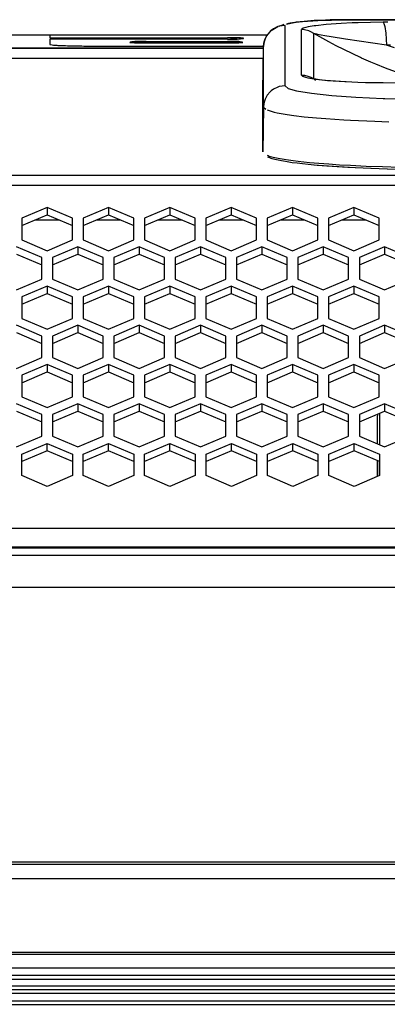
# Model space of a CAD drawing. Header units: millimetres. Extents: x -380.3 to -282.2, y 219.2 to 245.7.
# Tile 18 of 45: x -339.4 to -336, y 219.9 to 229. Entities that reach past the tile are written whole.
import ezdxf

# ---------------------------------------------------------------- set-up
doc = ezdxf.new("R2010")
doc.units = ezdxf.units.MM

# ---------------------------------------------------------------- blocks, each defined once
blk = doc.blocks.new('Abschirmblech-Elektronik__10', base_point=(-5174.83, 3371.83))
at = {"color": 1, "linetype": 'Continuous'}
for p, q in [((-5089.28, 3407.43), (-5086.04, 3407.43)), ((-5080.78, 3407.43), (-5077.54, 3407.43)), ((-5072.28, 3407.43), (-5069.04, 3407.43)), ((-5063.78, 3407.43), (-5060.54, 3407.43)), ((-5055.28, 3407.43), (-5052.04, 3407.43)), ((-5046.78, 3407.43), (-5043.54, 3407.43))]:
    blk.add_line(p, q, dxfattribs=at)
at = {"color": 7, "linetype": 'Continuous'}
for p, q in [((-5041.85, 3380.5), (-5041.93, 3380.13)), ((-5041.93, 3380.13), (-5041.93, 3376.38)), ((-5041.93, 3374.04), (-5041.93, 3371.83))]:
    blk.add_line(p, q, dxfattribs=at)
blk = doc.blocks.new('Gehaeusedeckel-oben__35', base_point=(-5589.13, 3364.68))
at = {"color": 1, "linetype": 'Continuous'}
for p, q in [((-5057.71, 3429.82), (-5579.03, 3429.82)), ((-5057.71, 3429.82), (-5579.03, 3429.82)), ((-5588.21, 3413.64), (-4349.04, 3413.64)), ((-5588.29, 3412.23), (-4348.97, 3412.23)), ((-5589.13, 3364.68), (-4348.13, 3364.68))]:
    blk.add_line(p, q, dxfattribs=at)
at = {"color": 7, "linetype": 'Continuous'}
for p, q in [((-5087.66, 3409.14), (-5091.16, 3407.65)), ((-5084.16, 3407.65), (-5087.66, 3409.14)), ((-5087.66, 3409.14), (-5087.66, 3408.12)), ((-5079.16, 3409.14), (-5082.66, 3407.65)), ((-5075.66, 3407.65), (-5079.16, 3409.14)), ((-5079.16, 3409.14), (-5079.16, 3408.12)), ((-5070.66, 3409.14), (-5074.16, 3407.65)), ((-5070.66, 3409.14), (-5070.66, 3408.12)), ((-5067.16, 3407.65), (-5070.66, 3409.14)), ((-5062.16, 3409.14), (-5065.66, 3407.65)), ((-5062.16, 3409.14), (-5062.16, 3408.12)), ((-5058.66, 3407.65), (-5062.16, 3409.14)), ((-5053.66, 3409.14), (-5057.16, 3407.65)), ((-5050.16, 3407.65), (-5053.66, 3409.14)), ((-5053.66, 3409.14), (-5053.66, 3408.12)), ((-5045.16, 3409.14), (-5048.66, 3407.65)), ((-5041.66, 3407.65), (-5045.16, 3409.14)), ((-5045.16, 3409.14), (-5045.16, 3408.12)), ((-5091.16, 3406.62), (-5087.66, 3408.12)), ((-5091.16, 3407.65), (-5091.16, 3404.65)), ((-5087.66, 3408.12), (-5084.16, 3406.62)), ((-5084.16, 3404.65), (-5084.16, 3407.65)), ((-5082.66, 3406.62), (-5079.16, 3408.12)), ((-5082.66, 3407.65), (-5082.66, 3404.65)), ((-5079.16, 3408.12), (-5075.66, 3406.62)), ((-5075.66, 3404.65), (-5075.66, 3407.65)), ((-5074.16, 3406.62), (-5070.66, 3408.12)), ((-5074.16, 3407.65), (-5074.16, 3404.65)), ((-5070.66, 3408.12), (-5067.16, 3406.62)), ((-5067.16, 3404.65), (-5067.16, 3407.65)), ((-5065.66, 3406.62), (-5062.16, 3408.12)), ((-5065.66, 3407.65), (-5065.66, 3404.65)), ((-5062.16, 3408.12), (-5058.66, 3406.62)), ((-5058.66, 3404.65), (-5058.66, 3407.65)), ((-5057.16, 3406.62), (-5053.66, 3408.12)), ((-5057.16, 3407.65), (-5057.16, 3404.65)), ((-5053.66, 3408.12), (-5050.16, 3406.62)), ((-5050.16, 3404.65), (-5050.16, 3407.65)), ((-5048.66, 3406.62), (-5045.16, 3408.12)), ((-5048.66, 3407.65), (-5048.66, 3404.65)), ((-5045.16, 3408.12), (-5041.66, 3406.62)), ((-5041.66, 3404.65), (-5041.66, 3407.65)), ((-5091.16, 3404.65), (-5087.66, 3403.15)), ((-5087.66, 3403.15), (-5084.16, 3404.65)), ((-5082.66, 3404.65), (-5079.16, 3403.15)), ((-5079.16, 3403.15), (-5075.66, 3404.65)), ((-5074.16, 3404.65), (-5070.66, 3403.15)), ((-5070.66, 3403.15), (-5067.16, 3404.65)), ((-5065.66, 3404.65), (-5062.16, 3403.15)), ((-5062.16, 3403.15), (-5058.66, 3404.65)), ((-5057.16, 3404.65), (-5053.66, 3403.15)), ((-5053.66, 3403.15), (-5050.16, 3404.65)), ((-5048.66, 3404.65), (-5045.16, 3403.15)), ((-5045.16, 3403.15), (-5041.66, 3404.65)), ((-5088.41, 3402.19), (-5091.91, 3403.69)), ((-5083.41, 3403.69), (-5086.91, 3402.19)), ((-5083.41, 3403.69), (-5083.41, 3402.66)), ((-5079.91, 3402.19), (-5083.41, 3403.69)), ((-5074.91, 3403.69), (-5078.41, 3402.19)), ((-5071.41, 3402.19), (-5074.91, 3403.69)), ((-5074.91, 3403.69), (-5074.91, 3402.66)), ((-5066.41, 3403.69), (-5069.91, 3402.19)), ((-5062.91, 3402.19), (-5066.41, 3403.69)), ((-5066.41, 3403.69), (-5066.41, 3402.66)), ((-5057.91, 3403.69), (-5061.41, 3402.19)), ((-5057.91, 3403.69), (-5057.91, 3402.66)), ((-5054.41, 3402.19), (-5057.91, 3403.69)), ((-5049.41, 3403.69), (-5052.91, 3402.19)), ((-5045.91, 3402.19), (-5049.41, 3403.69)), ((-5049.41, 3403.69), (-5049.41, 3402.66)), ((-5040.91, 3403.69), (-5044.41, 3402.19)), ((-5037.41, 3402.19), (-5040.91, 3403.69)), ((-5040.91, 3403.69), (-5040.91, 3402.66)), ((-5091.91, 3402.66), (-5088.41, 3401.17)), ((-5088.41, 3399.2), (-5088.41, 3402.19)), ((-5086.91, 3401.17), (-5083.41, 3402.66)), ((-5086.91, 3402.19), (-5086.91, 3399.2)), ((-5083.41, 3402.66), (-5079.91, 3401.17)), ((-5079.91, 3399.2), (-5079.91, 3402.19)), ((-5078.41, 3401.17), (-5074.91, 3402.66)), ((-5078.41, 3402.19), (-5078.41, 3399.2)), ((-5074.91, 3402.66), (-5071.41, 3401.17)), ((-5071.41, 3399.2), (-5071.41, 3402.19)), ((-5069.91, 3401.17), (-5066.41, 3402.66)), ((-5069.91, 3402.19), (-5069.91, 3399.2)), ((-5066.41, 3402.66), (-5062.91, 3401.17)), ((-5062.91, 3399.2), (-5062.91, 3402.19)), ((-5061.41, 3401.17), (-5057.91, 3402.66)), ((-5061.41, 3402.19), (-5061.41, 3399.2)), ((-5057.91, 3402.66), (-5054.41, 3401.17)), ((-5054.41, 3399.2), (-5054.41, 3402.19)), ((-5052.91, 3401.17), (-5049.41, 3402.66)), ((-5052.91, 3402.19), (-5052.91, 3399.2)), ((-5049.41, 3402.66), (-5045.91, 3401.17)), ((-5045.91, 3399.2), (-5045.91, 3402.19)), ((-5044.41, 3401.17), (-5040.91, 3402.66)), ((-5044.41, 3402.19), (-5044.41, 3399.2)), ((-5040.91, 3402.66), (-5037.41, 3401.17)), ((-5091.91, 3397.71), (-5088.41, 3399.2)), ((-5086.91, 3399.2), (-5083.41, 3397.71)), ((-5083.41, 3397.71), (-5079.91, 3399.2)), ((-5078.41, 3399.2), (-5074.91, 3397.71)), ((-5074.91, 3397.71), (-5071.41, 3399.2)), ((-5069.91, 3399.2), (-5066.41, 3397.71)), ((-5066.41, 3397.71), (-5062.91, 3399.2)), ((-5061.41, 3399.2), (-5057.91, 3397.71)), ((-5057.91, 3397.71), (-5054.41, 3399.2)), ((-5052.91, 3399.2), (-5049.41, 3397.71)), ((-5049.41, 3397.71), (-5045.91, 3399.2)), ((-5044.41, 3399.2), (-5040.91, 3397.71)), ((-5040.91, 3397.71), (-5037.41, 3399.2)), ((-5087.66, 3398.24), (-5091.16, 3396.75)), ((-5084.16, 3396.75), (-5087.66, 3398.24)), ((-5087.66, 3398.24), (-5087.66, 3397.22)), ((-5079.16, 3398.24), (-5082.66, 3396.75)), ((-5075.66, 3396.75), (-5079.16, 3398.24)), ((-5079.16, 3398.24), (-5079.16, 3397.22)), ((-5070.66, 3398.24), (-5074.16, 3396.75)), ((-5070.66, 3398.24), (-5070.66, 3397.22)), ((-5067.16, 3396.75), (-5070.66, 3398.24)), ((-5062.16, 3398.24), (-5065.66, 3396.75)), ((-5058.66, 3396.75), (-5062.16, 3398.24)), ((-5062.16, 3398.24), (-5062.16, 3397.22)), ((-5053.66, 3398.24), (-5057.16, 3396.75)), ((-5050.16, 3396.75), (-5053.66, 3398.24)), ((-5053.66, 3398.24), (-5053.66, 3397.22)), ((-5045.16, 3398.24), (-5048.66, 3396.75)), ((-5041.66, 3396.75), (-5045.16, 3398.24)), ((-5045.16, 3398.24), (-5045.16, 3397.22)), ((-5091.16, 3395.73), (-5087.66, 3397.22)), ((-5091.16, 3396.75), (-5091.16, 3393.76)), ((-5087.66, 3397.22), (-5084.16, 3395.73)), ((-5084.16, 3393.76), (-5084.16, 3396.75)), ((-5082.66, 3395.73), (-5079.16, 3397.22)), ((-5082.66, 3396.75), (-5082.66, 3393.76)), ((-5079.16, 3397.22), (-5075.66, 3395.73)), ((-5075.66, 3393.76), (-5075.66, 3396.75)), ((-5074.16, 3395.73), (-5070.66, 3397.22)), ((-5074.16, 3396.75), (-5074.16, 3393.76)), ((-5070.66, 3397.22), (-5067.16, 3395.73)), ((-5067.16, 3393.76), (-5067.16, 3396.75)), ((-5065.66, 3395.73), (-5062.16, 3397.22)), ((-5065.66, 3396.75), (-5065.66, 3393.76)), ((-5062.16, 3397.22), (-5058.66, 3395.73)), ((-5058.66, 3393.76), (-5058.66, 3396.75)), ((-5057.16, 3395.73), (-5053.66, 3397.22)), ((-5057.16, 3396.75), (-5057.16, 3393.76)), ((-5053.66, 3397.22), (-5050.16, 3395.73)), ((-5050.16, 3393.76), (-5050.16, 3396.75)), ((-5048.66, 3395.73), (-5045.16, 3397.22)), ((-5048.66, 3396.75), (-5048.66, 3393.76)), ((-5045.16, 3397.22), (-5041.66, 3395.73)), ((-5041.66, 3393.76), (-5041.66, 3396.75)), ((-5091.16, 3393.76), (-5087.66, 3392.27)), ((-5087.66, 3392.27), (-5084.16, 3393.76)), ((-5082.66, 3393.76), (-5079.16, 3392.27)), ((-5079.16, 3392.27), (-5075.66, 3393.76)), ((-5074.16, 3393.76), (-5070.66, 3392.27)), ((-5070.66, 3392.27), (-5067.16, 3393.76)), ((-5065.66, 3393.76), (-5062.16, 3392.27)), ((-5062.16, 3392.27), (-5058.66, 3393.76)), ((-5057.16, 3393.76), (-5053.66, 3392.27)), ((-5053.66, 3392.27), (-5050.16, 3393.76)), ((-5048.66, 3393.76), (-5045.16, 3392.27)), ((-5045.16, 3392.27), (-5041.66, 3393.76)), ((-5088.41, 3391.31), (-5091.91, 3392.8)), ((-5083.41, 3392.8), (-5086.91, 3391.31)), ((-5083.41, 3392.8), (-5083.41, 3391.78)), ((-5079.91, 3391.31), (-5083.41, 3392.8)), ((-5074.91, 3392.8), (-5078.41, 3391.31)), ((-5071.41, 3391.31), (-5074.91, 3392.8)), ((-5074.91, 3392.8), (-5074.91, 3391.78)), ((-5066.41, 3392.8), (-5069.91, 3391.31)), ((-5062.91, 3391.31), (-5066.41, 3392.8)), ((-5066.41, 3392.8), (-5066.41, 3391.78)), ((-5057.91, 3392.8), (-5061.41, 3391.31)), ((-5057.91, 3392.8), (-5057.91, 3391.78)), ((-5054.41, 3391.31), (-5057.91, 3392.8)), ((-5049.41, 3392.8), (-5052.91, 3391.31)), ((-5045.91, 3391.31), (-5049.41, 3392.8)), ((-5049.41, 3392.8), (-5049.41, 3391.78)), ((-5040.91, 3392.8), (-5044.41, 3391.31)), ((-5040.91, 3392.8), (-5040.91, 3391.78)), ((-5037.41, 3391.31), (-5040.91, 3392.8)), ((-5091.91, 3391.78), (-5088.41, 3390.29)), ((-5088.41, 3388.32), (-5088.41, 3391.31)), ((-5086.91, 3390.29), (-5083.41, 3391.78)), ((-5086.91, 3391.31), (-5086.91, 3388.32)), ((-5083.41, 3391.78), (-5079.91, 3390.29)), ((-5079.91, 3388.32), (-5079.91, 3391.31)), ((-5078.41, 3390.29), (-5074.91, 3391.78)), ((-5078.41, 3391.31), (-5078.41, 3388.32)), ((-5074.91, 3391.78), (-5071.41, 3390.29)), ((-5071.41, 3388.32), (-5071.41, 3391.31)), ((-5069.91, 3390.29), (-5066.41, 3391.78)), ((-5069.91, 3391.31), (-5069.91, 3388.32)), ((-5066.41, 3391.78), (-5062.91, 3390.29)), ((-5062.91, 3388.32), (-5062.91, 3391.31)), ((-5061.41, 3390.29), (-5057.91, 3391.78)), ((-5061.41, 3391.31), (-5061.41, 3388.32)), ((-5057.91, 3391.78), (-5054.41, 3390.29)), ((-5054.41, 3388.32), (-5054.41, 3391.31)), ((-5052.91, 3390.29), (-5049.41, 3391.78)), ((-5052.91, 3391.31), (-5052.91, 3388.32)), ((-5049.41, 3391.78), (-5045.91, 3390.29)), ((-5045.91, 3388.32), (-5045.91, 3391.31)), ((-5044.41, 3390.29), (-5040.91, 3391.78)), ((-5044.41, 3391.31), (-5044.41, 3388.32)), ((-5040.91, 3391.78), (-5037.41, 3390.29)), ((-5091.91, 3386.83), (-5088.41, 3388.32)), ((-5086.91, 3388.32), (-5083.41, 3386.83)), ((-5083.41, 3386.83), (-5079.91, 3388.32)), ((-5078.41, 3388.32), (-5074.91, 3386.83)), ((-5074.91, 3386.83), (-5071.41, 3388.32)), ((-5069.91, 3388.32), (-5066.41, 3386.83)), ((-5066.41, 3386.83), (-5062.91, 3388.32)), ((-5061.41, 3388.32), (-5057.91, 3386.83)), ((-5057.91, 3386.83), (-5054.41, 3388.32)), ((-5052.91, 3388.32), (-5049.41, 3386.83)), ((-5049.41, 3386.83), (-5045.91, 3388.32)), ((-5044.41, 3388.32), (-5040.91, 3386.83)), ((-5040.91, 3386.83), (-5037.41, 3388.32)), ((-5087.66, 3387.36), (-5091.16, 3385.87)), ((-5087.66, 3387.36), (-5087.66, 3386.34)), ((-5084.16, 3385.87), (-5087.66, 3387.36)), ((-5079.16, 3387.36), (-5082.66, 3385.87)), ((-5075.66, 3385.87), (-5079.16, 3387.36)), ((-5079.16, 3387.36), (-5079.16, 3386.34)), ((-5070.66, 3387.36), (-5074.16, 3385.87)), ((-5070.66, 3387.36), (-5070.66, 3386.34)), ((-5067.16, 3385.87), (-5070.66, 3387.36)), ((-5062.16, 3387.36), (-5065.66, 3385.87)), ((-5062.16, 3387.36), (-5062.16, 3386.34)), ((-5058.66, 3385.87), (-5062.16, 3387.36)), ((-5053.66, 3387.36), (-5057.16, 3385.87)), ((-5050.16, 3385.87), (-5053.66, 3387.36)), ((-5053.66, 3387.36), (-5053.66, 3386.34)), ((-5045.16, 3387.36), (-5048.66, 3385.87)), ((-5045.16, 3387.36), (-5045.16, 3386.34)), ((-5041.66, 3385.87), (-5045.16, 3387.36)), ((-5091.16, 3384.84), (-5087.66, 3386.34)), ((-5091.16, 3385.87), (-5091.16, 3382.88)), ((-5087.66, 3386.34), (-5084.16, 3384.84)), ((-5084.16, 3382.88), (-5084.16, 3385.87)), ((-5082.66, 3384.84), (-5079.16, 3386.34)), ((-5082.66, 3385.87), (-5082.66, 3382.88)), ((-5079.16, 3386.34), (-5075.66, 3384.84)), ((-5075.66, 3382.88), (-5075.66, 3385.87)), ((-5074.16, 3384.84), (-5070.66, 3386.34)), ((-5074.16, 3385.87), (-5074.16, 3382.88)), ((-5070.66, 3386.34), (-5067.16, 3384.84)), ((-5067.16, 3382.88), (-5067.16, 3385.87)), ((-5065.66, 3384.84), (-5062.16, 3386.34)), ((-5065.66, 3385.87), (-5065.66, 3382.88)), ((-5062.16, 3386.34), (-5058.66, 3384.84)), ((-5058.66, 3382.88), (-5058.66, 3385.87)), ((-5057.16, 3384.84), (-5053.66, 3386.34)), ((-5057.16, 3385.87), (-5057.16, 3382.88)), ((-5053.66, 3386.34), (-5050.16, 3384.84)), ((-5050.16, 3382.88), (-5050.16, 3385.87)), ((-5048.66, 3384.84), (-5045.16, 3386.34)), ((-5048.66, 3385.87), (-5048.66, 3382.88)), ((-5045.16, 3386.34), (-5041.66, 3384.84)), ((-5041.66, 3382.88), (-5041.66, 3385.87)), ((-5091.16, 3382.88), (-5087.66, 3381.39)), ((-5087.66, 3381.39), (-5084.16, 3382.88)), ((-5082.66, 3382.88), (-5079.16, 3381.39)), ((-5079.16, 3381.39), (-5075.66, 3382.88)), ((-5074.16, 3382.88), (-5070.66, 3381.39)), ((-5070.66, 3381.39), (-5067.16, 3382.88)), ((-5065.66, 3382.88), (-5062.16, 3381.39)), ((-5062.16, 3381.39), (-5058.66, 3382.88)), ((-5057.16, 3382.88), (-5053.66, 3381.39)), ((-5053.66, 3381.39), (-5050.16, 3382.88)), ((-5048.66, 3382.88), (-5045.16, 3381.39)), ((-5045.16, 3381.39), (-5041.66, 3382.88)), ((-5088.41, 3380.43), (-5091.91, 3381.92)), ((-5083.41, 3381.92), (-5086.91, 3380.43)), ((-5083.41, 3381.92), (-5083.41, 3380.9)), ((-5079.91, 3380.43), (-5083.41, 3381.92)), ((-5074.91, 3381.92), (-5078.41, 3380.43)), ((-5071.41, 3380.43), (-5074.91, 3381.92)), ((-5074.91, 3381.92), (-5074.91, 3380.9)), ((-5066.41, 3381.92), (-5069.91, 3380.43)), ((-5062.91, 3380.43), (-5066.41, 3381.92)), ((-5066.41, 3381.92), (-5066.41, 3380.9)), ((-5057.91, 3381.92), (-5061.41, 3380.43)), ((-5057.91, 3381.92), (-5057.91, 3380.9)), ((-5054.41, 3380.43), (-5057.91, 3381.92)), ((-5049.41, 3381.92), (-5052.91, 3380.43)), ((-5045.91, 3380.43), (-5049.41, 3381.92)), ((-5049.41, 3381.92), (-5049.41, 3380.9)), ((-5040.91, 3381.92), (-5044.41, 3380.43)), ((-5037.41, 3380.43), (-5040.91, 3381.92)), ((-5040.91, 3381.92), (-5040.91, 3380.9)), ((-5091.91, 3380.9), (-5088.41, 3379.4)), ((-5088.41, 3377.44), (-5088.41, 3380.43)), ((-5086.91, 3379.4), (-5083.41, 3380.9)), ((-5086.91, 3380.43), (-5086.91, 3377.44)), ((-5083.41, 3380.9), (-5079.91, 3379.4)), ((-5079.91, 3377.44), (-5079.91, 3380.43)), ((-5078.41, 3379.4), (-5074.91, 3380.9)), ((-5078.41, 3380.43), (-5078.41, 3377.44)), ((-5074.91, 3380.9), (-5071.41, 3379.4)), ((-5071.41, 3377.44), (-5071.41, 3380.43)), ((-5069.91, 3379.4), (-5066.41, 3380.9)), ((-5069.91, 3380.43), (-5069.91, 3377.44)), ((-5066.41, 3380.9), (-5062.91, 3379.4)), ((-5062.91, 3377.44), (-5062.91, 3380.43)), ((-5061.41, 3379.4), (-5057.91, 3380.9)), ((-5061.41, 3380.43), (-5061.41, 3377.44)), ((-5057.91, 3380.9), (-5054.41, 3379.4)), ((-5054.41, 3377.44), (-5054.41, 3380.43)), ((-5052.91, 3379.4), (-5049.41, 3380.9)), ((-5052.91, 3380.43), (-5052.91, 3377.44)), ((-5049.41, 3380.9), (-5045.91, 3379.4)), ((-5045.91, 3377.44), (-5045.91, 3380.43)), ((-5044.41, 3379.4), (-5040.91, 3380.9)), ((-5044.41, 3380.43), (-5044.41, 3377.44)), ((-5040.91, 3380.9), (-5037.41, 3379.4)), ((-5091.91, 3375.94), (-5088.41, 3377.44)), ((-5086.91, 3377.44), (-5083.41, 3375.94)), ((-5083.41, 3375.94), (-5079.91, 3377.44)), ((-5078.41, 3377.44), (-5074.91, 3375.94)), ((-5074.91, 3375.94), (-5071.41, 3377.44)), ((-5069.91, 3377.44), (-5066.41, 3375.94)), ((-5066.41, 3375.94), (-5062.91, 3377.44)), ((-5061.41, 3377.44), (-5057.91, 3375.94)), ((-5057.91, 3375.94), (-5054.41, 3377.44)), ((-5052.91, 3377.44), (-5049.41, 3375.94)), ((-5049.41, 3375.94), (-5045.91, 3377.44)), ((-5044.41, 3377.44), (-5040.91, 3375.94)), ((-5040.91, 3375.94), (-5037.41, 3377.44)), ((-5091.15, 3374.94), (-5087.65, 3376.43)), ((-5087.65, 3376.43), (-5084.15, 3374.94)), ((-5087.65, 3375.41), (-5087.65, 3376.43)), ((-5082.65, 3374.94), (-5079.15, 3376.43)), ((-5079.15, 3376.43), (-5075.65, 3374.94)), ((-5079.15, 3375.41), (-5079.15, 3376.43)), ((-5074.15, 3374.94), (-5070.65, 3376.43)), ((-5070.65, 3376.43), (-5067.15, 3374.94)), ((-5070.65, 3375.41), (-5070.65, 3376.43)), ((-5065.64, 3374.94), (-5062.14, 3376.43)), ((-5062.14, 3376.43), (-5058.64, 3374.94)), ((-5062.14, 3375.41), (-5062.14, 3376.43)), ((-5057.14, 3374.94), (-5053.64, 3376.43)), ((-5053.64, 3375.41), (-5053.64, 3376.43)), ((-5053.64, 3376.43), (-5050.14, 3374.94)), ((-5048.64, 3374.94), (-5045.14, 3376.43)), ((-5045.14, 3376.43), (-5041.64, 3374.94)), ((-5045.14, 3375.41), (-5045.14, 3376.43)), ((-5087.65, 3375.41), (-5091.15, 3373.91)), ((-5091.15, 3371.95), (-5091.15, 3374.94)), ((-5084.15, 3373.91), (-5087.65, 3375.41)), ((-5084.15, 3374.94), (-5084.15, 3371.95)), ((-5079.15, 3375.41), (-5082.65, 3373.91)), ((-5082.65, 3371.95), (-5082.65, 3374.94)), ((-5075.65, 3373.91), (-5079.15, 3375.41)), ((-5075.65, 3374.94), (-5075.65, 3371.95)), ((-5070.65, 3375.41), (-5074.15, 3373.91)), ((-5074.15, 3371.95), (-5074.15, 3374.94)), ((-5067.15, 3373.91), (-5070.65, 3375.41)), ((-5067.15, 3374.94), (-5067.15, 3371.95)), ((-5062.14, 3375.41), (-5065.64, 3373.91)), ((-5065.64, 3371.95), (-5065.64, 3374.94)), ((-5058.64, 3373.91), (-5062.14, 3375.41)), ((-5058.64, 3374.94), (-5058.64, 3371.95)), ((-5053.64, 3375.41), (-5057.14, 3373.91)), ((-5057.14, 3371.95), (-5057.14, 3374.94)), ((-5050.14, 3373.91), (-5053.64, 3375.41)), ((-5050.14, 3374.94), (-5050.14, 3371.95)), ((-5045.14, 3375.41), (-5048.64, 3373.91)), ((-5048.64, 3371.95), (-5048.64, 3374.94)), ((-5041.64, 3373.91), (-5045.14, 3375.41)), ((-5041.64, 3374.94), (-5041.64, 3371.95)), ((-5087.65, 3370.46), (-5091.15, 3371.95)), ((-5084.15, 3371.95), (-5087.65, 3370.46)), ((-5079.15, 3370.46), (-5082.65, 3371.95)), ((-5075.65, 3371.95), (-5079.15, 3370.46)), ((-5070.65, 3370.46), (-5074.15, 3371.95)), ((-5067.15, 3371.95), (-5070.65, 3370.46)), ((-5062.14, 3370.46), (-5065.64, 3371.95)), ((-5058.64, 3371.95), (-5062.14, 3370.46)), ((-5053.64, 3370.46), (-5057.14, 3371.95)), ((-5050.14, 3371.95), (-5053.64, 3370.46)), ((-5045.14, 3370.46), (-5048.64, 3371.95)), ((-5041.64, 3371.95), (-5045.14, 3370.46))]:
    blk.add_line(p, q, dxfattribs=at)
blk = doc.blocks.new('Skypanel-Logo-max__36', base_point=(-5155.63, 3431.25))
at = {"color": 7, "linetype": 'Continuous'}
for p, q in [((-5155.63, 3433.09), (-5057.08, 3433.09)), ((-5057.08, 3433.09), (-5087.3, 3433.02)), ((-5087.3, 3433.02), (-5087.3, 3432.68)), ((-5087.3, 3432.48), (-5062.66, 3432.68)), ((-5087.3, 3432.68), (-5062.66, 3432.68)), ((-5087.3, 3432.48), (-5087.3, 3431.75)), ((-5062.66, 3432.48), (-5087.3, 3432.48)), ((-5080.63, 3431.52), (-5057.67, 3431.52)), ((-5080.63, 3431.52), (-5057.67, 3431.52)), ((-5073.95, 3432.17), (-5062.66, 3432.17)), ((-5073.95, 3431.97), (-5062.66, 3431.97)), ((-5062.66, 3431.97), (-5073.95, 3431.97)), ((-5133.02, 3431.25), (-5057.68, 3431.25)), ((-5057.68, 3431.25), (-5133.02, 3431.25))]:
    blk.add_line(p, q, dxfattribs=at)
for points, knots in [([(-5087.3, 3431.75), (-5087.26, 3431.74), (-5087.09, 3431.7), (-5086.71, 3431.65), (-5086.1, 3431.62), (-5085.28, 3431.59), (-5084.29, 3431.56), (-5083.15, 3431.54), (-5081.91, 3431.52), (-5081.06, 3431.52), (-5080.63, 3431.52)], [0, 0, 0, 0, 0.132634, 0.516326, 1.13425, 1.96482, 2.976372, 4.130172, 5.38197, 6.683731, 6.683731, 6.683731, 6.683731]), ([(-5087.3, 3431.75), (-5087.26, 3431.74), (-5087.09, 3431.7), (-5086.71, 3431.65), (-5086.1, 3431.62), (-5085.28, 3431.59), (-5084.29, 3431.56), (-5083.15, 3431.54), (-5081.91, 3431.52), (-5081.06, 3431.52), (-5080.63, 3431.52)], [0, 0, 0, 0, 0.132634, 0.516326, 1.13425, 1.96482, 2.976372, 4.130172, 5.38197, 6.683731, 6.683731, 6.683731, 6.683731]), ([(-5073.95, 3432.17), (-5074.14, 3432.17), (-5074.52, 3432.17), (-5075.04, 3432.16), (-5075.51, 3432.15), (-5075.87, 3432.11), (-5076.08, 3432.06), (-5076.17, 3432.05), (-5076.18, 3432.04)], [0, 0, 0, 0, 0.575669, 1.112157, 1.579531, 1.980873, 2.200796, 2.232214, 2.232214, 2.232214, 2.232214]), ([(-5073.95, 3431.97), (-5074.14, 3431.97), (-5074.51, 3431.97), (-5075.05, 3431.95), (-5075.51, 3432.05), (-5075.87, 3432.12), (-5076.08, 3432.06), (-5076.17, 3432.05), (-5076.18, 3432.04)], [0, 0, 0, 0, 0.575669, 1.112157, 1.585806, 1.985961, 2.205884, 2.237302, 2.237302, 2.237302, 2.237302]), ([(-5076.18, 3432.04), (-5076.17, 3432.04), (-5076.08, 3432.03), (-5075.87, 3432.01), (-5075.51, 3431.99), (-5075.04, 3431.98), (-5074.52, 3431.97), (-5074.14, 3431.97), (-5073.95, 3431.97)], [0, 0, 0, 0, 0.030987, 0.247893, 0.647297, 1.114576, 1.651064, 2.226732, 2.226732, 2.226732, 2.226732]), ([(-5060.44, 3432.6), (-5060.45, 3432.6), (-5060.53, 3432.61), (-5060.75, 3432.64), (-5061.11, 3432.66), (-5061.57, 3432.67), (-5062.1, 3432.68), (-5062.47, 3432.68), (-5062.66, 3432.68)], [0, 0, 0, 0, 0.030987, 0.247893, 0.647297, 1.114576, 1.651064, 2.226732, 2.226732, 2.226732, 2.226732]), ([(-5060.62, 3432.53), (-5060.67, 3432.55), (-5060.82, 3432.6), (-5061.09, 3432.69), (-5061.43, 3432.6), (-5061.81, 3432.55), (-5062.22, 3432.64), (-5062.51, 3432.67), (-5062.66, 3432.68)], [0, 0, 0, 0, 0.18649, 0.47524, 0.802672, 1.225434, 1.606398, 2.077886, 2.077886, 2.077886, 2.077886]), ([(-5062.66, 3432.48), (-5062.47, 3432.48), (-5062.1, 3432.48), (-5061.57, 3432.49), (-5061.11, 3432.5), (-5060.74, 3432.54), (-5060.53, 3432.58), (-5060.45, 3432.6), (-5060.44, 3432.6)], [0, 0, 0, 0, 0.575669, 1.112157, 1.579531, 1.980873, 2.200796, 2.232214, 2.232214, 2.232214, 2.232214]), ([(-5060.54, 3432.02), (-5060.55, 3432.02), (-5060.62, 3432.04), (-5060.79, 3432.1), (-5061.13, 3432.15), (-5061.58, 3432.16), (-5062.1, 3432.17), (-5062.47, 3432.17), (-5062.66, 3432.17)], [0, 0, 0, 0, 0.025606, 0.204851, 0.563387, 1.024408, 1.560896, 2.136565, 2.136565, 2.136565, 2.136565]), ([(-5060.54, 3432.02), (-5060.64, 3432.02), (-5060.81, 3432.02), (-5061.1, 3431.97), (-5061.43, 3432.03), (-5061.8, 3432.08), (-5062.23, 3432), (-5062.51, 3431.98), (-5062.66, 3431.97)], [0, 0, 0, 0, 0.282983, 0.531755, 0.85802, 1.280354, 1.65997, 2.130988, 2.130988, 2.130988, 2.130988]), ([(-5062.66, 3431.97), (-5062.47, 3431.97), (-5062.1, 3431.97), (-5061.58, 3431.97), (-5061.13, 3431.99), (-5060.8, 3432), (-5060.62, 3432.01), (-5060.55, 3432.02), (-5060.54, 3432.02)], [0, 0, 0, 0, 0.575669, 1.112157, 1.572966, 1.926797, 2.097919, 2.122366, 2.122366, 2.122366, 2.122366])]:
    blk.add_open_spline(points, degree=3, knots=knots, dxfattribs=at)
blk = doc.blocks.new('Remoteaufnahme__38', base_point=(-5057.79, 3414.4))
at = {"color": 7, "linetype": 'Continuous'}
for p, q in [((-5056.61, 3433.7), (-5055.7, 3434.22)), ((-5055.5, 3434.29), (-5054.8, 3434.54)), ((-5054.51, 3434.55), (-5053.66, 3434.76)), ((-5053.66, 3434.76), (-5053.16, 3434.83)), ((-5052.05, 3434.95), (-5053.16, 3434.83)), ((-5053.16, 3434.83), (-5052.3, 3434.91)), ((-5052.3, 3434.91), (-5050.85, 3435.01)), ((-5050.68, 3435.05), (-5052.05, 3434.95)), ((-5050.85, 3435.01), (-5050.16, 3435.05)), ((-5050.38, 3435.07), (-5050.68, 3435.05)), ((-5049.12, 3435.12), (-5050.38, 3435.07)), ((-5050.16, 3435.05), (-5049.12, 3435.12)), ((-5048.46, 3435.14), (-5049.12, 3435.12)), ((-5049.12, 3435.12), (-5048.26, 3435.12)), ((-5047.09, 3435.17), (-5048.46, 3435.14)), ((-5048.26, 3435.12), (-5047.22, 3435.14)), ((-5047.22, 3435.14), (-5046.15, 3435.15)), ((-5045.68, 3435.18), (-5047.09, 3435.17)), ((-5046.15, 3435.15), (-5045.82, 3435.18)), ((-5045.82, 3435.18), (-5045.68, 3435.18)), ((-5024.63, 3435.18), (-5045.68, 3435.18)), ((-5057.45, 3432.55), (-5057.28, 3432.9)), ((-5057.28, 3432.9), (-5057.01, 3433.21)), ((-5057.01, 3433.21), (-5056.61, 3433.7)), ((-5057.63, 3431.92), (-5057.68, 3431.46)), ((-5057.68, 3431.46), (-5057.63, 3431.92)), ((-5057.55, 3432.27), (-5057.63, 3431.92)), ((-5057.63, 3431.92), (-5057.55, 3432.27)), ((-5057.45, 3432.55), (-5057.55, 3432.27)), ((-5057.55, 3432.27), (-5057.45, 3432.55)), ((-5057.79, 3425.25), (-5057.68, 3431.46)), ((-5051.12, 3427.2), (-5050.89, 3427.07)), ((-5050.73, 3426.97), (-5050.89, 3427.07)), ((-5050.89, 3427.07), (-5050.2, 3426.93)), ((-5050.47, 3426.75), (-5050.73, 3426.97)), ((-5050.2, 3426.93), (-5049.59, 3426.86)), ((-5049.59, 3426.86), (-5048.82, 3426.77)), ((-5048.82, 3426.77), (-5046.42, 3426.6)), ((-5047.01, 3426.65), (-5045.45, 3426.57)), ((-5046.42, 3426.6), (-5045.45, 3426.57)), ((-5045.45, 3426.57), (-5044.62, 3426.53)), ((-5045.45, 3426.57), (-5044.62, 3426.53)), ((-5044.62, 3426.53), (-5042.91, 3426.48)), ((-5044.62, 3426.53), (-5043.54, 3426.48)), ((-5043.54, 3426.48), (-5042.3, 3426.46)), ((-5042.91, 3426.48), (-5041.13, 3426.45)), ((-5042.3, 3426.46), (-5041.13, 3426.45)), ((-5041.13, 3426.45), (-5039.06, 3426.43)), ((-5057.79, 3416.85), (-5057.79, 3425.25)), ((-5057.12, 3416.15), (-5056.86, 3416.05)), ((-5056.86, 3416.05), (-5056.69, 3415.99)), ((-5056.69, 3415.99), (-5056.51, 3415.94)), ((-5056.51, 3415.94), (-5056.32, 3415.89)), ((-5056.32, 3415.89), (-5056.12, 3415.84)), ((-5056.12, 3415.84), (-5055.9, 3415.79)), ((-5055.9, 3415.79), (-5055.67, 3415.74)), ((-5055.67, 3415.74), (-5055.43, 3415.69)), ((-5055.43, 3415.69), (-5055.17, 3415.64)), ((-5055.17, 3415.64), (-5054.9, 3415.59)), ((-5054.9, 3415.59), (-5054.62, 3415.54)), ((-5054.62, 3415.54), (-5054.19, 3415.47)), ((-5054.19, 3415.47), (-5053.7, 3415.4)), ((-5053.7, 3415.4), (-5053.02, 3415.32)), ((-5053.02, 3415.32), (-5052.29, 3415.23)), ((-5052.29, 3415.23), (-5051.52, 3415.15)), ((-5051.52, 3415.15), (-5050.7, 3415.07)), ((-5051.09, 3415.1), (-5050.25, 3415.03)), ((-5050.7, 3415.07), (-5049.39, 3414.96)), ((-5050.25, 3415.03), (-5048.91, 3414.92)), ((-5049.39, 3414.96), (-5047.99, 3414.85)), ((-5048.91, 3414.92), (-5047.49, 3414.82)), ((-5047.99, 3414.85), (-5046.52, 3414.76)), ((-5047.49, 3414.82), (-5046, 3414.73)), ((-5046.52, 3414.76), (-5044.97, 3414.68)), ((-5046, 3414.73), (-5043.89, 3414.63)), ((-5044.97, 3414.68), (-5042.81, 3414.58)), ((-5043.89, 3414.63), (-5041.68, 3414.54)), ((-5042.81, 3414.58), (-5040.54, 3414.51)), ((-5041.68, 3414.54), (-5039.37, 3414.47)), ((-5040.54, 3414.51), (-5038.2, 3414.45))]:
    blk.add_line(p, q, dxfattribs=at)
at = {"color": 1, "linetype": 'Continuous'}
for p, q in [((-5055.7, 3434.22), (-5056.3, 3433.92)), ((-5055.5, 3434.29), (-5055.7, 3434.22)), ((-5054.68, 3434.4), (-5055.5, 3434.29)), ((-5054.68, 3426.02), (-5054.68, 3434.4)), ((-5054.24, 3434.64), (-5054.51, 3434.55)), ((-5053.99, 3434.7), (-5054.24, 3434.64)), ((-5053.35, 3434.81), (-5053.99, 3434.7)), ((-5053.16, 3434.83), (-5053.35, 3434.81)), ((-5050.69, 3434.32), (-5051.52, 3434.18)), ((-5050.44, 3434.35), (-5050.69, 3434.32)), ((-5049.02, 3434.5), (-5050.44, 3434.35)), ((-5046.95, 3434.65), (-5049.02, 3434.5)), ((-5045.4, 3434.73), (-5046.95, 3434.65)), ((-5045.68, 3435.18), (-5024.63, 3435.18)), ((-5044.58, 3434.76), (-5045.4, 3434.73)), ((-5042.88, 3434.81), (-5044.58, 3434.76)), ((-5041.13, 3434.85), (-5042.88, 3434.81)), ((-5040.44, 3434.85), (-5041.13, 3434.85)), ((-5041.13, 3434.85), (-5041, 3434.66)), ((-5041, 3434.66), (-5040.88, 3434.23)), ((-5040.88, 3434.23), (-5040.75, 3433.31)), ((-5057.28, 3432.9), (-5057.45, 3432.55)), ((-5057.17, 3433.07), (-5057.28, 3432.9)), ((-5056.78, 3433.54), (-5057.17, 3433.07)), ((-5056.61, 3433.7), (-5056.78, 3433.54)), ((-5056.3, 3433.92), (-5056.61, 3433.7)), ((-5052.2, 3434), (-5052.44, 3433.81)), ((-5052.44, 3427.51), (-5052.44, 3433.81)), ((-5051.99, 3433.77), (-5052.44, 3433.81)), ((-5051.84, 3434.11), (-5052.2, 3434)), ((-5051.41, 3433.62), (-5051.99, 3433.77)), ((-5051.52, 3434.18), (-5051.84, 3434.11)), ((-5051.12, 3433.5), (-5051.41, 3433.62)), ((-5050.73, 3433.27), (-5051.12, 3433.5)), ((-5050.73, 3426.97), (-5050.73, 3433.27)), ((-5048.63, 3432.12), (-5050.73, 3433.27)), ((-5050.31, 3433.16), (-5050.73, 3433.27)), ((-5050.18, 3433.13), (-5050.31, 3433.16)), ((-5049.99, 3433.09), (-5050.18, 3433.13)), ((-5049.72, 3433.04), (-5049.99, 3433.09)), ((-5049.19, 3432.94), (-5049.72, 3433.04)), ((-5048.32, 3432.79), (-5049.19, 3432.94)), ((-5040.75, 3433.31), (-5040.69, 3432.48)), ((-5047.6, 3431.57), (-5048.63, 3432.12)), ((-5046.31, 3432.47), (-5048.32, 3432.79)), ((-5044.23, 3429.92), (-5047.6, 3431.57)), ((-5040.67, 3431.65), (-5046.31, 3432.47)), ((-5040.69, 3432.48), (-5040.67, 3431.65)), ((-5040.1, 3431.66), (-5040.67, 3431.65)), ((-5039.53, 3431.29), (-5040.67, 3431.65)), ((-5057.68, 3423.07), (-5057.68, 3431.46)), ((-5044.09, 3429.85), (-5044.23, 3429.92)), ((-5042.8, 3429.28), (-5044.09, 3429.85)), ((-5042.13, 3429), (-5042.8, 3429.28)), ((-5040.78, 3428.45), (-5042.13, 3429)), ((-5052.44, 3427.51), (-5051.99, 3427.47)), ((-5052.44, 3427.51), (-5052.3, 3427.35)), ((-5051.99, 3427.47), (-5051.54, 3427.37)), ((-5039.4, 3427.93), (-5040.78, 3428.45)), ((-5054.68, 3426.02), (-5055.5, 3425.91)), ((-5054.68, 3426.02), (-5054.28, 3425.66)), ((-5052.3, 3427.35), (-5051.87, 3427.2)), ((-5051.87, 3427.2), (-5051.56, 3427.13)), ((-5051.56, 3427.13), (-5050.73, 3426.97)), ((-5051.54, 3427.37), (-5051.12, 3427.2)), ((-5051.12, 3427.2), (-5050.89, 3427.07)), ((-5050.89, 3427.07), (-5050.73, 3426.97)), ((-5050.73, 3426.97), (-5050.5, 3426.95)), ((-5050.5, 3426.95), (-5049.08, 3426.8)), ((-5049.08, 3426.8), (-5047.01, 3426.65)), ((-5057.17, 3424.7), (-5057.28, 3424.52)), ((-5056.78, 3425.16), (-5057.17, 3424.7)), ((-5056.61, 3425.32), (-5056.78, 3425.16)), ((-5056.3, 3425.54), (-5056.61, 3425.32)), ((-5055.7, 3425.84), (-5056.3, 3425.54)), ((-5055.5, 3425.91), (-5055.7, 3425.84)), ((-5054.28, 3425.66), (-5053.1, 3425.31)), ((-5053.1, 3425.31), (-5051.04, 3424.97)), ((-5051.04, 3424.97), (-5048.24, 3424.67)), ((-5048.24, 3424.67), (-5044.9, 3424.43)), ((-5057.63, 3423.54), (-5057.68, 3423.07)), ((-5057.55, 3423.9), (-5057.63, 3423.54)), ((-5057.45, 3424.17), (-5057.55, 3423.9)), ((-5057.28, 3424.52), (-5057.45, 3424.17)), ((-5044.9, 3424.43), (-5041.1, 3424.25)), ((-5041.1, 3424.25), (-5040.86, 3424.24)), ((-5040.86, 3424.24), (-5036.97, 3424.14)), ((-5057.68, 3423.07), (-5057.79, 3416.85)), ((-5057.68, 3423.07), (-5057.38, 3422.76)), ((-5057.2, 3422.67), (-5056.48, 3422.43)), ((-5056.48, 3422.43), (-5056.2, 3422.36)), ((-5056.2, 3422.36), (-5055.77, 3422.27)), ((-5055.77, 3422.27), (-5054.43, 3422.03)), ((-5054.43, 3422.03), (-5053.47, 3421.9)), ((-5053.47, 3421.9), (-5052.03, 3421.73)), ((-5052.03, 3421.73), (-5050.36, 3421.57)), ((-5050.36, 3421.57), (-5049.07, 3421.46)), ((-5049.07, 3421.46), (-5046.57, 3421.29)), ((-5046.57, 3421.29), (-5045.65, 3421.24)), ((-5045.65, 3421.24), (-5042.25, 3421.09)), ((-5042.25, 3421.09), (-5040.33, 3421.02)), ((-5057.18, 3416.38), (-5057.04, 3416.33)), ((-5057.04, 3416.33), (-5056.88, 3416.27)), ((-5056.88, 3416.27), (-5056.71, 3416.22)), ((-5056.71, 3416.22), (-5056.53, 3416.17)), ((-5056.53, 3416.17), (-5056.33, 3416.12)), ((-5056.33, 3416.12), (-5056.12, 3416.07)), ((-5056.12, 3416.07), (-5055.89, 3416.02)), ((-5055.89, 3416.02), (-5055.65, 3415.97)), ((-5055.65, 3415.97), (-5055.39, 3415.92)), ((-5055.39, 3415.92), (-5055.12, 3415.88)), ((-5055.12, 3415.88), (-5054.84, 3415.83)), ((-5054.84, 3415.83), (-5054.23, 3415.73)), ((-5054.23, 3415.73), (-5053.57, 3415.64)), ((-5053.57, 3415.64), (-5052.87, 3415.56)), ((-5052.87, 3415.56), (-5052.11, 3415.47)), ((-5052.11, 3415.47), (-5051.31, 3415.39)), ((-5051.31, 3415.39), (-5050.02, 3415.28)), ((-5050.02, 3415.28), (-5048.64, 3415.17)), ((-5048.64, 3415.17), (-5047.17, 3415.07)), ((-5047.17, 3415.07), (-5045.63, 3414.99)), ((-5045.63, 3414.99), (-5043.48, 3414.88)), ((-5043.48, 3414.88), (-5041.21, 3414.8)), ((-5041.21, 3414.8), (-5038.86, 3414.74))]:
    blk.add_line(p, q, dxfattribs=at)
blk = doc.blocks.new('Gehaeusedeckel-unten__43', base_point=(-5567.14, 3370.46))
at = {"color": 7, "linetype": 'Continuous'}
for p in [(-5041.65, 3373.96), (-5041.93, 3371.88)]:
    blk.add_line(p, (-5041.65, 3371.95), dxfattribs=at)
blk = doc.blocks.new('Rückdeckel-kpl___46', base_point=(-5619.99, 3364.68))
for name, p in [('Gehaeusedeckel-oben__35', (-5589.13, 3364.68)), ('Remoteaufnahme__38', (-5057.79, 3414.4)), ('Skypanel-Logo-max__36', (-5155.63, 3431.25)), ('Gehaeusedeckel-unten__43', (-5567.14, 3370.46))]:
    blk.add_blockref(name, p)
blk = doc.blocks.new('Treiberplatte__58', base_point=(-5567.2, 3371.74))
at = {"color": 7, "linetype": 'Continuous'}
blk.add_line((-5041.63, 3380.63), (-5041.63, 3376.25), dxfattribs=at)
blk = doc.blocks.new('Elektronikeinheit-kpl___92', base_point=(-5567.2, 3370.73))
blk.add_blockref('Treiberplatte__58', (-5567.2, 3371.74))
blk = doc.blocks.new('Gehaeuseprofil__97', base_point=(-5589.13, 3305.53))
at = {"color": 7, "linetype": 'Continuous'}
for p, q in [((-4348.13, 3362.03), (-5589.13, 3362.03)), ((-4358.13, 3318.03), (-5579.13, 3318.03)), ((-4358.13, 3305.53), (-5579.13, 3305.53))]:
    blk.add_line(p, q, dxfattribs=at)
at = {"color": 1, "linetype": 'Continuous'}
for p, q in [((-4348.13, 3361.88), (-5589.13, 3361.88)), ((-5589.13, 3360.92), (-4348.13, 3360.92)), ((-5589.13, 3356.49), (-4348.13, 3356.49)), ((-4358.13, 3318.33), (-5579.13, 3318.33)), ((-4358.13, 3316.03), (-5579.13, 3316.03)), ((-4358.13, 3305.83), (-5579.13, 3305.83))]:
    blk.add_line(p, q, dxfattribs=at)
blk = doc.blocks.new('Gehaeuse-kpl___128', base_point=(-5703.85, 3295.83))
blk.add_blockref('Gehaeuseprofil__97', (-5589.13, 3305.53))
blk = doc.blocks.new('Montage-fuer-Funktionstest__129', base_point=(-5703.85, 3295.83))
for name, p in [('Gehaeuse-kpl___128', (-5703.85, 3295.83)), ('Elektronikeinheit-kpl___92', (-5567.2, 3370.73))]:
    blk.add_blockref(name, p)
blk = doc.blocks.new('Diffusor-Rahmen-unten__130', base_point=(-5579.13, 3298.63))
at = {"color": 1, "linetype": 'Continuous'}
for p, q in [((-5579.13, 3302.13), (-4358.13, 3302.13)), ((-4358.13, 3301.13), (-5579.13, 3301.13)), ((-4358.13, 3300.13), (-5579.13, 3300.13)), ((-5579.13, 3299.13), (-4358.13, 3299.13))]:
    blk.add_line(p, q, dxfattribs=at)
at = {"color": 7, "linetype": 'Continuous'}
for p, q in [((-4358.13, 3300.63), (-5579.13, 3300.63)), ((-5579.13, 3298.63), (-4358.13, 3298.63))]:
    blk.add_line(p, q, dxfattribs=at)
blk = doc.blocks.new('Diffusor-Rahmen-oben__131', base_point=(-5579.13, 3302.63))
at = {"color": 1, "linetype": 'Continuous'}
blk.add_line((-4454.13, 3303.63), (-5483.13, 3303.63), dxfattribs=at)
at = {"color": 7, "linetype": 'Continuous'}
blk.add_line((-4454.13, 3302.63), (-5483.13, 3302.63), dxfattribs=at)
blk = doc.blocks.new('Standard-Diffusor-kpl___136', base_point=(-5579.13, 3298.09))
for name, p in [('Diffusor-Rahmen-oben__131', (-5579.13, 3302.63)), ('Diffusor-Rahmen-unten__130', (-5579.13, 3298.63))]:
    blk.add_blockref(name, p)
blk = doc.blocks.new('S360-C__137', base_point=(-5703.85, 3287.63))
for name, p in [('Montage-fuer-Funktionstest__129', (-5703.85, 3295.83)), ('Rückdeckel-kpl___46', (-5619.99, 3364.68)), ('Abschirmblech-Elektronik__10', (-5174.83, 3371.83)), ('Standard-Diffusor-kpl___136', (-5579.13, 3298.09))]:
    blk.add_blockref(name, p)
blk = doc.blocks.new('MB-obenB', base_point=(-4995, 3375))
blk.add_blockref('S360-C__137', (-5703.85, 3287.63))

msp = doc.modelspace()

# ---------------------------------------------------------------- block references
at = {"xscale": 0.06666666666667, "yscale": 0.06666666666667, "zscale": 0.06666666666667}
msp.add_blockref('MB-obenB', (-333, 225), dxfattribs=at)

doc.saveas('drawing.dxf')
